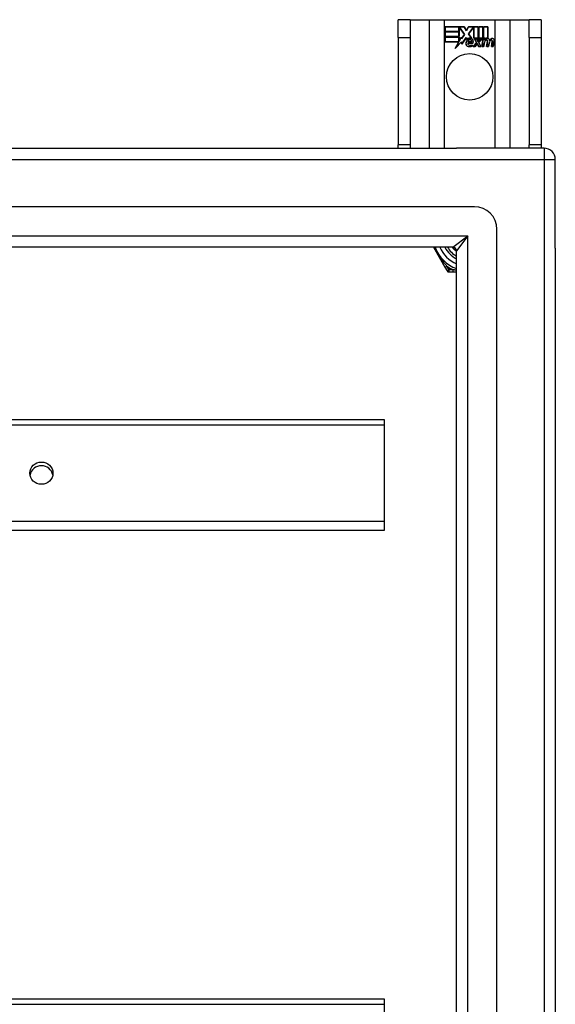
# Model space of a CAD drawing. Header units: inches. Extents: x 48.1 to 120.1, y 31.5 to 55.7.
# Tile 82 of 82: x 115.4 to 120.1, y 47.1 to 55.7. Entities that reach past the tile are written whole.
import ezdxf

# ---------------------------------------------------------------- set-up
doc = ezdxf.new("R2010")
doc.units = ezdxf.units.IN
doc.header["$MEASUREMENT"] = 0
doc.layers.add('Visible Edges(ANSI)', color=7, linetype='Continuous', lineweight=25)
doc.layers.add('Visible Tangent Edges(ANSI)', color=7, linetype='Continuous', lineweight=25)

msp = doc.modelspace()

# ---------------------------------------------------------------- linework, layer by layer
at = {"layer": 'Visible Edges(ANSI)'}
for p, q in [((118.7838, 55.726), (118.6788, 55.726)), ((118.6788, 55.57), (118.6788, 55.726)), ((118.7838, 55.726), (118.7838, 55.57)), ((118.7838, 55.726), (118.948, 55.726)), ((118.948, 55.726), (119.0826, 55.726)), ((119.0826, 55.726), (119.525, 55.726)), ((119.0876, 55.664), (119.2549, 55.664)), ((119.0876, 55.6239), (119.0876, 55.664)), ((119.0884, 55.6633), (119.0884, 55.6247)), ((119.2545, 55.6633), (119.0884, 55.6633)), ((119.277, 55.6299), (119.2545, 55.6633)), ((119.2549, 55.664), (119.2769, 55.6314)), ((119.2769, 55.6314), (119.2942, 55.664)), ((119.2947, 55.6633), (119.277, 55.6299)), ((119.2942, 55.664), (119.3779, 55.664)), ((119.3771, 55.6633), (119.2947, 55.6633)), ((119.3771, 55.5446), (119.3771, 55.6633)), ((119.3779, 55.664), (119.3779, 55.5409)), ((119.3831, 55.55), (119.3831, 55.664)), ((119.3831, 55.664), (119.4202, 55.664)), ((119.3839, 55.6633), (119.3839, 55.5523)), ((119.4195, 55.6633), (119.3839, 55.6633)), ((119.4195, 55.5637), (119.4195, 55.6633)), ((119.4202, 55.664), (119.4202, 55.563)), ((119.4255, 55.563), (119.4255, 55.664)), ((119.4255, 55.664), (119.4626, 55.664)), ((119.4262, 55.6633), (119.4262, 55.5637)), ((119.4619, 55.6633), (119.4262, 55.6633)), ((119.4619, 55.5654), (119.4619, 55.6633)), ((119.4626, 55.664), (119.4626, 55.5647)), ((119.525, 55.726), (119.6597, 55.726)), ((119.6597, 55.726), (119.8238, 55.726)), ((119.8238, 55.57), (119.8238, 55.726)), ((119.9288, 55.726), (119.8238, 55.726)), ((119.9288, 55.726), (119.9288, 55.57)), ((119.211, 55.6239), (119.0876, 55.6239)), ((119.0876, 55.5785), (119.0876, 55.6187)), ((119.0876, 55.6187), (119.211, 55.6187)), ((119.211, 55.5785), (119.0876, 55.5785)), ((119.0884, 55.6247), (119.2102, 55.6247)), ((119.0884, 55.6179), (119.0884, 55.5793)), ((119.2102, 55.6179), (119.0884, 55.6179)), ((119.0884, 55.5793), (119.2102, 55.5793)), ((119.2102, 55.6247), (119.2102, 55.6592)), ((119.2102, 55.6592), (119.2147, 55.6592)), ((119.2102, 55.5793), (119.2102, 55.6179)), ((119.211, 55.6584), (119.211, 55.6239)), ((119.2143, 55.6584), (119.211, 55.6584)), ((119.211, 55.6187), (119.211, 55.5785)), ((119.2571, 55.5962), (119.2143, 55.6584)), ((119.2147, 55.6592), (119.258, 55.5962)), ((119.258, 55.5962), (119.2322, 55.5592)), ((119.2326, 55.5611), (119.2571, 55.5962)), ((119.2937, 55.6012), (119.337, 55.6592)), ((119.3188, 55.565), (119.2937, 55.6012)), ((119.3373, 55.6584), (119.2946, 55.6012)), ((119.2946, 55.6012), (119.3205, 55.5639)), ((119.337, 55.6592), (119.3411, 55.6592)), ((119.3404, 55.6584), (119.3373, 55.6584)), ((119.3404, 55.563), (119.3404, 55.6584)), ((119.3411, 55.6592), (119.3411, 55.5637)), ((118.6788, 55.57), (118.6788, 54.632)), ((118.7838, 55.57), (118.7838, 54.632)), ((119.0876, 55.5729), (119.211, 55.5729)), ((119.0876, 55.5328), (119.0876, 55.5729)), ((119.2088, 55.5328), (119.0876, 55.5328)), ((119.2102, 55.5722), (119.0884, 55.5722)), ((119.0884, 55.5722), (119.0884, 55.5335)), ((119.0884, 55.5335), (119.2101, 55.5335)), ((119.1778, 55.4732), (119.2088, 55.5328)), ((119.2326, 55.5309), (119.1778, 55.4732)), ((119.2101, 55.5335), (119.1809, 55.4775)), ((119.1809, 55.4775), (119.2331, 55.5325)), ((119.2102, 55.5377), (119.2102, 55.5722)), ((119.2122, 55.5377), (119.2102, 55.5377)), ((119.211, 55.5729), (119.211, 55.5384)), ((119.211, 55.5384), (119.2118, 55.5384)), ((119.2118, 55.5384), (119.2301, 55.5737)), ((119.2298, 55.5714), (119.2122, 55.5377)), ((119.2322, 55.5592), (119.2298, 55.5714)), ((119.2301, 55.5737), (119.2326, 55.5611)), ((119.2351, 55.5132), (119.2326, 55.5309)), ((119.2331, 55.5325), (119.2356, 55.5151)), ((119.2744, 55.5682), (119.2351, 55.5132)), ((119.2356, 55.5151), (119.2744, 55.5696)), ((119.2744, 55.5696), (119.2832, 55.555)), ((119.283, 55.5538), (119.2744, 55.5682)), ((119.2869, 55.5215), (119.3327, 55.5215)), ((119.3332, 55.5208), (119.2875, 55.5208)), ((119.3198, 55.5313), (119.2885, 55.5313)), ((119.2894, 55.532), (119.3194, 55.532)), ((119.3242, 55.4951), (119.3242, 55.5047)), ((119.325, 55.5058), (119.325, 55.4945)), ((119.3317, 55.4912), (119.3625, 55.526)), ((119.352, 55.4912), (119.3317, 55.4912)), ((119.3634, 55.5259), (119.3334, 55.4919)), ((119.3334, 55.4919), (119.3516, 55.4919)), ((119.3685, 55.563), (119.3404, 55.563)), ((119.3411, 55.5637), (119.369, 55.5637)), ((119.3625, 55.526), (119.3452, 55.5594)), ((119.3452, 55.5594), (119.3655, 55.5594)), ((119.3465, 55.5587), (119.3634, 55.5259)), ((119.365, 55.5587), (119.3465, 55.5587)), ((119.3516, 55.4919), (119.3685, 55.5163)), ((119.3689, 55.5155), (119.352, 55.4912)), ((119.3747, 55.5357), (119.365, 55.5587)), ((119.3655, 55.5594), (119.3752, 55.5364)), ((119.3779, 55.5409), (119.3685, 55.563)), ((119.3685, 55.5163), (119.3724, 55.5163)), ((119.3719, 55.5155), (119.3689, 55.5155)), ((119.369, 55.5637), (119.3771, 55.5446)), ((119.3812, 55.4912), (119.3719, 55.5155)), ((119.3724, 55.5163), (119.3818, 55.4919)), ((119.3782, 55.5357), (119.3747, 55.5357)), ((119.3752, 55.5364), (119.3779, 55.5364)), ((119.3779, 55.5364), (119.3946, 55.5594)), ((119.3949, 55.5587), (119.3782, 55.5357)), ((119.4015, 55.4912), (119.3812, 55.4912)), ((119.3818, 55.4919), (119.4003, 55.4919)), ((119.3925, 55.563), (119.3831, 55.55)), ((119.3837, 55.5264), (119.4133, 55.5587)), ((119.4003, 55.4919), (119.3837, 55.5264)), ((119.3839, 55.5523), (119.3921, 55.5637)), ((119.415, 55.5594), (119.3846, 55.5263)), ((119.3846, 55.5263), (119.4015, 55.4912)), ((119.3921, 55.5637), (119.4195, 55.5637)), ((119.4202, 55.563), (119.3925, 55.563)), ((119.3946, 55.5594), (119.415, 55.5594)), ((119.4133, 55.5587), (119.3949, 55.5587)), ((119.4101, 55.4912), (119.4222, 55.5594)), ((119.4266, 55.4912), (119.4101, 55.4912)), ((119.4228, 55.5587), (119.411, 55.4919)), ((119.411, 55.4919), (119.426, 55.4919)), ((119.4222, 55.5594), (119.4364, 55.5594)), ((119.4355, 55.5587), (119.4228, 55.5587)), ((119.4409, 55.563), (119.4255, 55.563)), ((119.426, 55.4919), (119.4308, 55.5194)), ((119.4262, 55.5637), (119.4417, 55.5637)), ((119.4316, 55.5193), (119.4266, 55.4912)), ((119.4345, 55.5467), (119.4355, 55.5587)), ((119.4394, 55.5467), (119.4345, 55.5467)), ((119.4364, 55.5594), (119.4353, 55.5474)), ((119.4353, 55.5474), (119.4389, 55.5474)), ((119.4402, 55.5553), (119.4409, 55.563)), ((119.4417, 55.5637), (119.4411, 55.5572)), ((119.4525, 55.4912), (119.4601, 55.5343)), ((119.469, 55.4912), (119.4525, 55.4912)), ((119.4608, 55.5341), (119.4534, 55.4919)), ((119.4534, 55.4919), (119.4684, 55.4919)), ((119.4684, 55.4919), (119.4732, 55.5194)), ((119.474, 55.5193), (119.469, 55.4912)), ((119.4945, 55.4912), (119.5021, 55.5343)), ((119.511, 55.4912), (119.4945, 55.4912)), ((119.5028, 55.5342), (119.4954, 55.4919)), ((119.4954, 55.4919), (119.5104, 55.4919)), ((119.5104, 55.4919), (119.5186, 55.5341)), ((119.5193, 55.534), (119.511, 55.4912)), ((119.8238, 55.57), (119.8238, 54.632)), ((119.9288, 55.57), (119.9288, 54.632)), ((118.6788, 54.601), (118.6788, 54.632)), ((118.7838, 54.632), (118.7838, 54.601)), ((119.8238, 54.601), (119.8238, 54.632)), ((119.9288, 54.632), (119.9288, 54.601)), ((48.1528, 54.601), (119.1877, 54.601)), ((119.9548, 54.601), (119.1877, 54.601)), ((120.0538, 53.727), (120.0538, 54.502)), ((119.3452, 54.0892), (48.7625, 54.0892)), ((119.542, 33.3097), (119.542, 53.8924)), ((119.1567, 53.7349), (48.951, 53.7349)), ((118.9867, 53.7349), (119.0877, 53.5601)), ((119.1877, 33.4982), (119.1877, 53.7039)), ((120.0538, 53.727), (120.0538, 33.475)), ((119.0877, 53.5601), (119.1061, 53.5282)), ((119.1231, 53.5184), (119.1599, 53.5184)), ((119.1599, 53.5184), (119.1877, 53.5184)), ((64.5538, 52.2275), (118.5538, 52.2275)), ((118.5538, 52.2275), (118.5538, 52.1809)), ((118.5538, 52.1809), (118.5538, 51.3348)), ((118.5538, 51.3348), (118.5538, 51.2564)), ((118.5538, 51.2564), (64.5538, 51.2564)), ((64.5538, 47.1565), (118.5538, 47.1565)), ((118.5538, 47.1565), (118.5538, 47.1099)), ((118.5538, 47.1099), (118.5538, 46.2638))]:
    msp.add_line(p, q, dxfattribs=at)
at = {"layer": 'Visible Edges(ANSI)', "flags": 128}
for points in [[(119.1877, 53.6995), (119.186, 53.7007), (119.1844, 53.7021), (119.1828, 53.7034), (119.1812, 53.7047), (119.1796, 53.7061), (119.178, 53.7074), (119.1764, 53.7088), (119.1749, 53.7102), (119.1733, 53.7116), (119.1718, 53.7131), (119.1703, 53.7145), (119.1688, 53.716), (119.1673, 53.7175), (119.1659, 53.719), (119.1644, 53.7205), (119.163, 53.7221), (119.1616, 53.7236), (119.1602, 53.7252), (119.1589, 53.7268), (119.1575, 53.7284), (119.1562, 53.73), (119.1548, 53.7316), (119.1535, 53.7332), (119.1523, 53.7349)], [(119.155, 53.7349), (119.1562, 53.7334), (119.1574, 53.732), (119.1586, 53.7306), (119.1599, 53.7291), (119.1611, 53.7277), (119.1624, 53.7263), (119.1637, 53.725), (119.165, 53.7236), (119.1663, 53.7222), (119.1677, 53.7209), (119.169, 53.7196), (119.1704, 53.7183), (119.1718, 53.717), (119.1731, 53.7157), (119.1745, 53.7144), (119.1759, 53.7131), (119.1774, 53.7119), (119.1788, 53.7107), (119.1803, 53.7095), (119.1817, 53.7083), (119.1832, 53.7071), (119.1847, 53.7059), (119.1862, 53.7047), (119.1877, 53.7036)]]:
    msp.add_lwpolyline(points, dxfattribs=at)
at = {"layer": 'Visible Edges(ANSI)'}
msp.add_circle((119.3038, 55.226), 0.203, dxfattribs=at)
for centre, radius, start, end in [((119.3199, 55.5148), 0.0498, 134.16843, 176.56465), ((119.2949, 55.5163), 0.0247, 176.56465, 261.56052), ((119.2949, 55.5163), 0.0239, 176.56465, 261.56052), ((119.3199, 55.5148), 0.049, 134.16843, 176.56465), ((119.3113, 55.5237), 0.0412, 77.07905, 133.17854), ((119.3113, 55.5237), 0.042, 79.6582, 131.91395), ((119.3113, 55.5237), 0.0374, 80.40854, 134.16843), ((119.3113, 55.5237), 0.0366, 80.36041, 134.16843), ((119.299, 55.5174), 0.0127, 160.99073, 244.67838), ((119.299, 55.5174), 0.012, 163.52609, 244.67838), ((119.3102, 55.5295), 0.0217, 109.37968, 175.22603), ((119.3102, 55.5295), 0.021, 109.37968, 172.99755), ((119.3024, 55.567), 0.0759, 261.56052, 287.33425), ((119.3024, 55.567), 0.0751, 261.56052, 286.91414), ((119.3103, 55.5412), 0.0391, 244.67838, 290.92418), ((119.3103, 55.5412), 0.0384, 244.67838, 292.56091), ((119.3078, 55.5364), 0.0144, 51.16516, 109.37968), ((119.3078, 55.5364), 0.0137, 51.16516, 109.37968), ((119.3089, 55.5377), 0.0119, 331.45471, 51.16516), ((119.3089, 55.5377), 0.0127, 329.42104, 51.16516), ((119.3159, 55.5416), 0.0183, 23.84447, 85.17574), ((119.3159, 55.5416), 0.019, 23.84447, 85.08017), ((119.301, 55.535), 0.0345, 336.96432, 23.84447), ((119.301, 55.535), 0.0353, 336.15553, 23.84447), ((119.4888, 55.5092), 0.0589, 147.59924, 170), ((119.4888, 55.5092), 0.0581, 147.59924, 170), ((119.4642, 55.5312), 0.03, 89.47765, 147.41137), ((119.453, 55.5319), 0.0165, 96.03001, 147.59924), ((119.4642, 55.5312), 0.0293, 89.47765, 148.21233), ((119.453, 55.5319), 0.0157, 96.03001, 147.59924), ((119.462, 55.5347), 0.03, 88.79525, 136.5849), ((119.462, 55.5347), 0.0307, 90.22218, 132.73389), ((119.4522, 55.5401), 0.00825, 23.55712, 96.03001), ((119.4522, 55.5401), 0.0075, 23.55712, 96.03001), ((119.445, 55.5369), 0.0154, 350, 23.55712), ((119.445, 55.5369), 0.0161, 350, 23.55712), ((119.4644, 55.5486), 0.0127, 16.9928, 89.47765), ((119.4644, 55.5486), 0.0119, 16.9928, 89.47765), ((119.5313, 55.51), 0.0589, 148.55241, 170.82038), ((119.5313, 55.51), 0.0581, 148.55841, 170.82565), ((119.4421, 55.5418), 0.0353, 357.77691, 16.9928), ((119.4421, 55.5418), 0.036, 3.6169, 16.9928), ((119.5056, 55.5305), 0.0299, 89.6788, 160.8136), ((119.5056, 55.5305), 0.0307, 89.6788, 153.95078), ((119.495, 55.5319), 0.0165, 96.10268, 147.63011), ((119.495, 55.5319), 0.0157, 96.10268, 147.60833), ((119.4942, 55.5401), 0.00825, 23.54875, 96.10268), ((119.4942, 55.5401), 0.0075, 23.54875, 96.10268), ((119.4869, 55.537), 0.0154, 349.9922, 23.54875), ((119.4869, 55.537), 0.0161, 350.00762, 23.54875), ((119.5057, 55.5481), 0.0131, 18.47479, 89.6788), ((119.5057, 55.5481), 0.0124, 18.47479, 89.6788), ((119.484, 55.5409), 0.0353, 349, 18.47479), ((119.484, 55.5409), 0.036, 349, 18.47479), ((119.9548, 54.502), 0.099, 0, 90), ((119.3452, 53.8924), 0.1969, 0, 90), ((119.3038, 53.851), 0.3248, 200.95139, 249.04861), ((119.3038, 53.851), 0.2264, 210.86677, 239.13323), ((119.1567, 53.7039), 0.031, 0, 90), ((119.1231, 53.538), 0.0197, 210, 270)]:
    msp.add_arc(centre, radius, start, end, dxfattribs=at)
msp.add_ellipse((115.5538, 51.7579), major_axis=(-0.1005, 0), ratio=0.966998, dxfattribs=at)
msp.add_ellipse((115.5538, 51.726), major_axis=(0.1005, 0), ratio=0.966998, start_param=0.164597, end_param=2.976995, dxfattribs=at)
at = {"layer": 'Visible Tangent Edges(ANSI)'}
for p, q in [((118.948, 55.726), (118.948, 54.601)), ((119.0826, 54.601), (119.0826, 55.726)), ((119.525, 55.726), (119.525, 54.601)), ((119.6597, 54.601), (119.6597, 55.726)), ((118.6788, 55.57), (118.7838, 55.57)), ((119.8238, 55.57), (119.9288, 55.57)), ((118.7838, 54.632), (118.6788, 54.632)), ((119.9288, 54.632), (119.8238, 54.632)), ((119.9548, 54.601), (119.9548, 54.502)), ((48.1528, 54.502), (119.9548, 54.502)), ((119.9548, 54.502), (119.9548, 32.7)), ((119.9548, 54.502), (120.0538, 54.502)), ((48.821, 53.8339), (119.2867, 53.8339)), ((119.1567, 53.7349), (119.2867, 53.8339)), ((119.2867, 53.8339), (119.1877, 53.7039)), ((119.2867, 33.3682), (119.2867, 53.8339)), ((119.0877, 53.5601), (119.1047, 53.5699)), ((119.1231, 53.538), (119.1047, 53.5699)), ((119.1231, 53.538), (119.1061, 53.5282)), ((119.1231, 53.5184), (119.1231, 53.538)), ((119.1599, 53.538), (119.1231, 53.538)), ((119.1599, 53.5184), (119.1599, 53.538)), ((64.5538, 52.1809), (118.5538, 52.1809)), ((118.5538, 51.3348), (64.5538, 51.3348)), ((64.5538, 47.1099), (118.5538, 47.1099))]:
    msp.add_line(p, q, dxfattribs=at)
at = {"layer": 'Visible Tangent Edges(ANSI)', "flags": 128}
for points in [[(119.1047, 53.5699), (119.0996, 53.5757), (119.0945, 53.5815), (119.0894, 53.5875), (119.0843, 53.5936), (119.0793, 53.5998), (119.0742, 53.6061), (119.0692, 53.6125), (119.0642, 53.6189), (119.0593, 53.6255), (119.0544, 53.6322), (119.0495, 53.639), (119.0448, 53.6459), (119.04, 53.653), (119.0354, 53.6601), (119.0308, 53.6673), (119.0263, 53.6746), (119.0219, 53.682), (119.0175, 53.6895), (119.0133, 53.697), (119.0092, 53.7045), (119.0052, 53.7121), (119.0013, 53.7197), (118.9976, 53.7273), (118.994, 53.7349)], [(119.1877, 53.5327), (119.1865, 53.5329), (119.1853, 53.5331), (119.1842, 53.5333), (119.183, 53.5336), (119.1818, 53.5338), (119.1806, 53.534), (119.1795, 53.5342), (119.1783, 53.5344), (119.1771, 53.5346), (119.176, 53.5349), (119.1748, 53.5351), (119.1737, 53.5353), (119.1725, 53.5355), (119.1713, 53.5357), (119.1702, 53.536), (119.169, 53.5362), (119.1679, 53.5364), (119.1668, 53.5366), (119.1656, 53.5369), (119.1645, 53.5371), (119.1633, 53.5373), (119.1622, 53.5376), (119.1611, 53.5378), (119.1599, 53.538)]]:
    msp.add_lwpolyline(points, dxfattribs=at)
at = {"layer": 'Visible Tangent Edges(ANSI)'}
for radius, start, end in [(0.2854, 204.01003, 245.98997), (0.2461, 208.1642, 241.8358), (0.3445, 234.69133, 245.30867)]:
    msp.add_arc((119.3038, 53.851), radius, start, end, dxfattribs=at)

doc.saveas('drawing.dxf')
